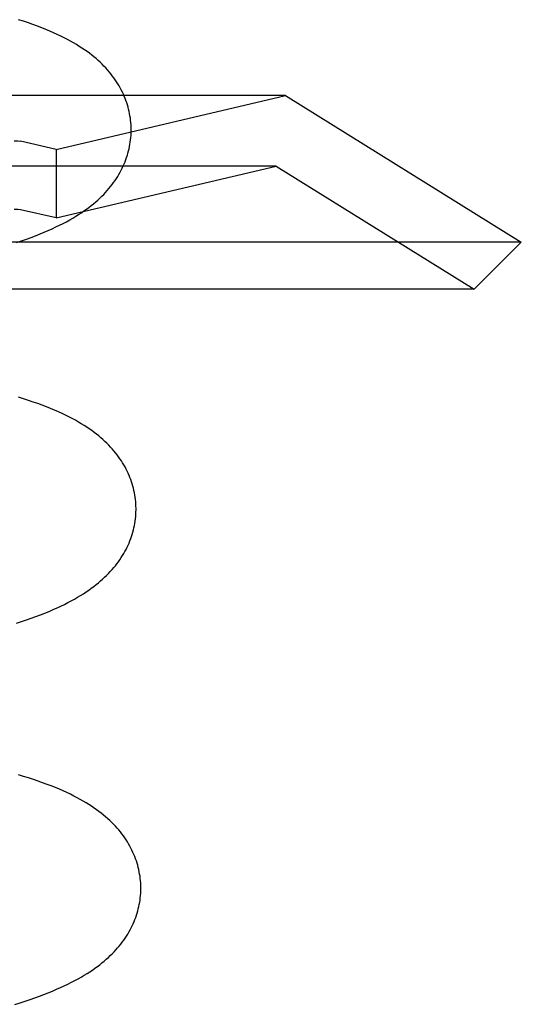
# Model space of a CAD drawing. Header units: inches. Extents: x 0 to 204, y 0 to 132.
# Tile 92 of 114: x 121.6735 to 121.7487, y 48.9796 to 49.1271. Entities that reach past the tile are written whole.
import ezdxf

# ---------------------------------------------------------------- set-up
doc = ezdxf.new("R2010")
doc.units = ezdxf.units.IN
doc.header["$LTSCALE"] = 11.243375
doc.header["$MEASUREMENT"] = 0
doc.linetypes.add('HIDDEN', pattern=[0.2, 0.1, -0.1])
doc.layers.add('DEFAULT_2', color=8, linetype='HIDDEN')

msp = doc.modelspace()

# ---------------------------------------------------------------- linework, layer by layer
at = {"layer": 'DEFAULT_2', "color": 8, "linetype": 'HIDDEN'}
for p, q in [((121.71332, 49.11577), (121.45805, 49.11577)), ((121.67896, 49.10772), (121.71332, 49.11577)), ((121.71332, 49.11577), (121.74868, 49.09384)), ((121.67896, 49.10772), (121.67362, 49.10893)), ((121.67896, 49.10772), (121.67896, 49.09744)), ((121.71193, 49.10518), (121.45944, 49.10518)), ((121.67896, 49.09744), (121.71193, 49.10518)), ((121.71193, 49.10518), (121.74161, 49.08677)), ((121.67896, 49.09744), (121.67362, 49.09866)), ((121.74868, 49.09384), (121.42268, 49.09384)), ((121.74161, 49.08677), (121.74868, 49.09384)), ((121.74161, 49.08677), (121.42976, 49.08677))]:
    msp.add_line(p, q, dxfattribs=at)
for points in [[(121.6902, 49.11078), (121.69019, 49.11107), (121.69018, 49.1114), (121.69015, 49.11174), (121.69012, 49.11208), (121.69008, 49.11241), (121.69002, 49.11274), (121.68996, 49.11307), (121.68989, 49.11341), (121.68982, 49.11373), (121.68973, 49.11406), (121.68963, 49.11439), (121.68953, 49.11471), (121.68942, 49.11504), (121.6893, 49.11536), (121.68917, 49.11567), (121.68903, 49.11599), (121.68888, 49.1163), (121.68872, 49.11662), (121.68856, 49.11693), (121.68838, 49.11724), (121.6882, 49.11754), (121.68801, 49.11785), (121.6878, 49.11815), (121.68759, 49.11845), (121.68737, 49.11875), (121.68714, 49.11905), (121.6869, 49.11934), (121.68665, 49.11963), (121.68639, 49.11992), (121.68612, 49.1202), (121.68584, 49.12048), (121.68555, 49.12076), (121.68525, 49.12103), (121.68494, 49.12131), (121.68461, 49.12158), (121.68428, 49.12184), (121.68393, 49.12211), (121.68358, 49.12237), (121.6832, 49.12263), (121.68282, 49.12289), (121.68242, 49.12315), (121.682, 49.12341), (121.68157, 49.12366), (121.68112, 49.12392), (121.68065, 49.12418), (121.68016, 49.12443), (121.67965, 49.12468), (121.67912, 49.12494), (121.67856, 49.12519), (121.67799, 49.12544), (121.6774, 49.12568), (121.67678, 49.12593), (121.67614, 49.12618), (121.67547, 49.12642), (121.67478, 49.12667), (121.67406, 49.12691), (121.67332, 49.12714)], [(121.67303, 49.09377), (121.67377, 49.09401), (121.6745, 49.09427), (121.6752, 49.09452), (121.67587, 49.09478), (121.67653, 49.09504), (121.67716, 49.0953), (121.67777, 49.09556), (121.67836, 49.09582), (121.67892, 49.09609), (121.67947, 49.09635), (121.67999, 49.09662), (121.6805, 49.09688), (121.68098, 49.09715), (121.68145, 49.09742), (121.68189, 49.09769), (121.68232, 49.09795), (121.68273, 49.09822), (121.68312, 49.09849), (121.6835, 49.09876), (121.68387, 49.09903), (121.68422, 49.0993), (121.68456, 49.09957), (121.68488, 49.09985), (121.6852, 49.10013), (121.6855, 49.10041), (121.6858, 49.10069), (121.68608, 49.10098), (121.68635, 49.10126), (121.68662, 49.10155), (121.68687, 49.10185), (121.68711, 49.10214), (121.68734, 49.10244), (121.68757, 49.10274), (121.68778, 49.10305), (121.68799, 49.10335), (121.68818, 49.10366), (121.68837, 49.10397), (121.68855, 49.10428), (121.68871, 49.1046), (121.68887, 49.10491), (121.68902, 49.10523), (121.68916, 49.10555), (121.68929, 49.10587), (121.68941, 49.10619), (121.68952, 49.10651), (121.68963, 49.10684), (121.68972, 49.10716), (121.68981, 49.10749), (121.68989, 49.10782), (121.68996, 49.10815), (121.69002, 49.10848), (121.69007, 49.10882), (121.69012, 49.10915), (121.69015, 49.10949), (121.69018, 49.10982), (121.69019, 49.11016), (121.6902, 49.1105), (121.6902, 49.11078)], [(121.67264, 49.109), (121.67321, 49.10899), (121.67362, 49.10893)], [(121.67362, 49.09866), (121.67321, 49.09871), (121.67264, 49.09873)], [(121.69092, 49.05399), (121.69091, 49.05428), (121.6909, 49.05461), (121.69087, 49.05495), (121.69084, 49.05528), (121.6908, 49.05562), (121.69074, 49.05595), (121.69068, 49.05628), (121.69061, 49.05661), (121.69054, 49.05694), (121.69045, 49.05727), (121.69035, 49.0576), (121.69025, 49.05792), (121.69014, 49.05824), (121.69002, 49.05857), (121.68989, 49.05888), (121.68975, 49.0592), (121.6896, 49.05951), (121.68944, 49.05983), (121.68928, 49.06014), (121.6891, 49.06045), (121.68892, 49.06075), (121.68873, 49.06106), (121.68852, 49.06136), (121.68831, 49.06166), (121.68809, 49.06196), (121.68786, 49.06226), (121.68762, 49.06255), (121.68737, 49.06284), (121.68711, 49.06313), (121.68684, 49.06341), (121.68656, 49.06369), (121.68627, 49.06397), (121.68597, 49.06424), (121.68565, 49.06452), (121.68533, 49.06479), (121.685, 49.06505), (121.68465, 49.06532), (121.68429, 49.06558), (121.68392, 49.06584), (121.68354, 49.0661), (121.68314, 49.06636), (121.68272, 49.06662), (121.68229, 49.06687), (121.68183, 49.06713), (121.68136, 49.06739), (121.68087, 49.06764), (121.68036, 49.06789), (121.67983, 49.06815), (121.67928, 49.0684), (121.67871, 49.06865), (121.67812, 49.06889), (121.6775, 49.06914), (121.67687, 49.06938), (121.6762, 49.06963), (121.67551, 49.06987), (121.6748, 49.07011), (121.67406, 49.07035), (121.6733, 49.07058)], [(121.673, 49.03673), (121.67375, 49.03697), (121.67449, 49.03722), (121.67521, 49.03747), (121.67591, 49.03773), (121.67659, 49.03799), (121.67725, 49.03825), (121.67788, 49.03851), (121.67849, 49.03877), (121.67908, 49.03903), (121.67964, 49.0393), (121.68019, 49.03956), (121.68071, 49.03983), (121.68122, 49.04009), (121.6817, 49.04036), (121.68217, 49.04063), (121.68261, 49.04089), (121.68304, 49.04116), (121.68345, 49.04143), (121.68384, 49.0417), (121.68422, 49.04197), (121.68459, 49.04224), (121.68494, 49.04251), (121.68528, 49.04278), (121.6856, 49.04306), (121.68592, 49.04334), (121.68622, 49.04362), (121.68652, 49.0439), (121.6868, 49.04419), (121.68707, 49.04447), (121.68734, 49.04476), (121.68759, 49.04506), (121.68783, 49.04535), (121.68806, 49.04565), (121.68829, 49.04595), (121.6885, 49.04625), (121.68871, 49.04656), (121.6889, 49.04687), (121.68909, 49.04718), (121.68927, 49.04749), (121.68943, 49.0478), (121.68959, 49.04812), (121.68974, 49.04844), (121.68988, 49.04875), (121.69001, 49.04907), (121.69013, 49.0494), (121.69024, 49.04972), (121.69035, 49.05004), (121.69045, 49.05037), (121.69053, 49.0507), (121.69061, 49.05103), (121.69068, 49.05136), (121.69074, 49.05169), (121.69079, 49.05203), (121.69084, 49.05236), (121.69087, 49.0527), (121.6909, 49.05303), (121.69091, 49.05337), (121.69092, 49.0537), (121.69092, 49.05399)], [(121.69164, 48.9972), (121.69163, 48.99749), (121.69162, 48.99782), (121.69159, 48.99816), (121.69156, 48.99849), (121.69152, 48.99883), (121.69146, 48.99916), (121.6914, 48.99949), (121.69133, 48.99982), (121.69126, 49.00015), (121.69117, 49.00048), (121.69107, 49.00081), (121.69097, 49.00113), (121.69086, 49.00145), (121.69074, 49.00177), (121.69061, 49.00209), (121.69047, 49.00241), (121.69032, 49.00272), (121.69016, 49.00304), (121.69, 49.00335), (121.68982, 49.00366), (121.68964, 49.00396), (121.68945, 49.00427), (121.68924, 49.00457), (121.68903, 49.00487), (121.68881, 49.00517), (121.68858, 49.00547), (121.68834, 49.00576), (121.68809, 49.00605), (121.68783, 49.00633), (121.68756, 49.00662), (121.68728, 49.0069), (121.68699, 49.00718), (121.68669, 49.00745), (121.68637, 49.00773), (121.68605, 49.008), (121.68572, 49.00826), (121.68537, 49.00853), (121.68501, 49.00879), (121.68464, 49.00905), (121.68426, 49.00931), (121.68386, 49.00957), (121.68344, 49.00983), (121.68301, 49.01008), (121.68255, 49.01034), (121.68208, 49.01059), (121.68159, 49.01085), (121.68108, 49.0111), (121.68055, 49.01136), (121.68, 49.01161), (121.67943, 49.01186), (121.67883, 49.0121), (121.67822, 49.01235), (121.67758, 49.01259), (121.67692, 49.01284), (121.67623, 49.01308), (121.67553, 49.01331), (121.6748, 49.01355), (121.67405, 49.01378), (121.67329, 49.014)], [(121.67276, 48.97964), (121.67354, 48.97988), (121.67429, 48.98012), (121.67503, 48.98037), (121.67574, 48.98062), (121.67644, 48.98087), (121.67711, 48.98112), (121.67777, 48.98137), (121.6784, 48.98163), (121.67901, 48.98189), (121.6796, 48.98215), (121.68017, 48.98241), (121.68072, 48.98267), (121.68124, 48.98294), (121.68175, 48.9832), (121.68224, 48.98346), (121.6827, 48.98373), (121.68315, 48.98399), (121.68358, 48.98426), (121.68399, 48.98452), (121.68438, 48.98478), (121.68476, 48.98505), (121.68513, 48.98531), (121.68548, 48.98558), (121.68582, 48.98585), (121.68615, 48.98612), (121.68647, 48.9864), (121.68678, 48.98667), (121.68707, 48.98695), (121.68736, 48.98723), (121.68763, 48.98751), (121.6879, 48.9878), (121.68815, 48.98808), (121.6884, 48.98837), (121.68864, 48.98867), (121.68886, 48.98896), (121.68908, 48.98926), (121.68929, 48.98956), (121.68949, 48.98986), (121.68968, 48.99017), (121.68986, 48.99047), (121.69003, 48.99078), (121.69019, 48.99109), (121.69035, 48.9914), (121.69049, 48.99172), (121.69063, 48.99203), (121.69075, 48.99235), (121.69087, 48.99266), (121.69098, 48.99298), (121.69109, 48.9933), (121.69118, 48.99363), (121.69126, 48.99395), (121.69134, 48.99428), (121.69141, 48.9946), (121.69147, 48.99493), (121.69152, 48.99526), (121.69156, 48.99559), (121.69159, 48.99592), (121.69162, 48.99625), (121.69163, 48.99659), (121.69164, 48.99692), (121.69164, 48.9972)]]:
    msp.add_lwpolyline(points, dxfattribs=at)

doc.saveas('drawing.dxf')
